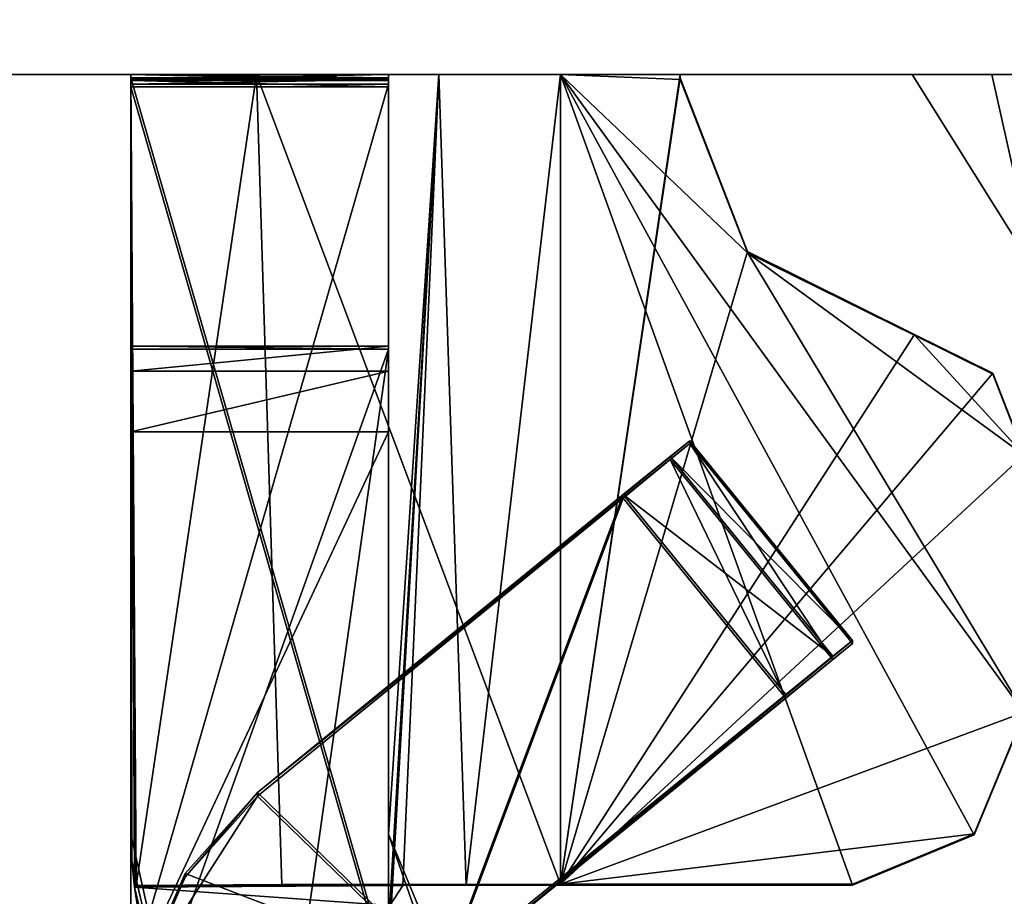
# Model space of a CAD drawing. Header units: millimetres. Extents: x -203 to 203, y -26 to 186.
# Tile 67 of 87: x 178.85 to 184.58, y -1.78 to 3.32. Entities that reach past the tile are written whole.
import ezdxf

# ---------------------------------------------------------------- set-up
doc = ezdxf.new("R2010")
doc.units = ezdxf.units.MM
doc.header["$LTSCALE"] = 52.148148
for name, color, linetype in [('691', 7, 'CONTINUOUS'), ('692', 7, 'CONTINUOUS'), ('720', 7, 'CONTINUOUS'), ('817', 7, 'CONTINUOUS'), ('818', 7, 'CONTINUOUS'), ('819', 7, 'CONTINUOUS'), ('820', 7, 'CONTINUOUS'), ('821', 7, 'CONTINUOUS'), ('822', 7, 'CONTINUOUS'), ('823', 7, 'CONTINUOUS'), ('824', 7, 'CONTINUOUS'), ('825', 7, 'CONTINUOUS'), ('826', 7, 'CONTINUOUS'), ('827', 7, 'CONTINUOUS'), ('828', 7, 'CONTINUOUS'), ('829', 7, 'CONTINUOUS'), ('831', 7, 'CONTINUOUS'), ('832', 7, 'CONTINUOUS'), ('833', 7, 'CONTINUOUS'), ('835', 7, 'CONTINUOUS'), ('836', 7, 'CONTINUOUS'), ('837', 7, 'CONTINUOUS'), ('838', 7, 'CONTINUOUS'), ('839', 7, 'CONTINUOUS'), ('854', 7, 'CONTINUOUS'), ('855', 7, 'CONTINUOUS'), ('856', 7, 'CONTINUOUS'), ('857', 7, 'CONTINUOUS'), ('858', 7, 'CONTINUOUS'), ('860', 7, 'CONTINUOUS'), ('863', 7, 'CONTINUOUS'), ('864', 7, 'CONTINUOUS'), ('865', 7, 'CONTINUOUS'), ('866', 7, 'CONTINUOUS'), ('867', 7, 'CONTINUOUS'), ('868', 7, 'CONTINUOUS'), ('869', 7, 'CONTINUOUS'), ('870', 7, 'CONTINUOUS'), ('875', 7, 'CONTINUOUS'), ('986', 7, 'CONTINUOUS'), ('987', 7, 'CONTINUOUS')]:
    doc.layers.add(name, color=color, linetype=linetype)

msp = doc.modelspace()

# ---------------------------------------------------------------- linework, layer by layer
at = {"layer": '691', "linetype": 'Continuous'}
for points in [[(200.7, 3), (177.5997, 3), (180.2322, 3, -18.0506), (200.7, 3)], [(177.5997, 3), (177.5997, 3, -447), (179.5, 3, -19.8183), (177.5997, 3)], [(180.2322, 3, -18.0506), (177.5997, 3), (179.5, 3, -19.8183), (180.2322, 3, -18.0506)], [(177.5997, 3, -447), (200.7, 3, -447), (185.7957, 3, -443.4218), (177.5997, 3, -447)], [(179.5, 3, -19.8183), (177.5997, 3, -447), (179.5, 3, -339.8214), (179.5, 3, -19.8183)], [(179.5, 3, -339.8214), (177.5997, 3, -447), (179.5, 3, -348.8179), (179.5, 3, -339.8214)], [(179.5, 3, -352.326), (177.5997, 3, -447), (181, 3, -352.326), (179.5, 3, -352.326)], [(177.5997, 3, -447), (179.5, 3, -352.326), (179.5, 3, -348.8179), (177.5997, 3, -447)], [(181, 3, -352.326), (177.5997, 3, -447), (184.0472, 3, -443.4218), (181, 3, -352.326)], [(184.0472, 3, -443.4218), (177.5997, 3, -447), (185.7957, 3, -443.4218), (184.0472, 3, -443.4218)], [(181, 3, -339.8214), (179.5, 3, -339.8214), (179.5, 3, -348.8179), (181, 3, -339.8214)], [(181, 3, -348.8179), (181, 3, -339.8214), (179.5, 3, -348.8179), (181, 3, -348.8179)], [(182, 3, -17.3183), (200.7, 3), (180.2322, 3, -18.0506), (182, 3, -17.3183)], [(181, 3, -19.8183), (181, 3, -339.8214), (185.2906, 3, -48.3186), (181, 3, -19.8183)], [(181, 3, -339.8214), (181, 3, -348.8179), (184.5108, 3, -235.2486), (181, 3, -339.8214)], [(185.2906, 3, -48.3186), (181, 3, -339.8214), (184.5108, 3, -235.2486), (185.2906, 3, -48.3186)], [(181.2929, 3, -19.1112), (181, 3, -19.8183), (197.4991, 3, -19.7752), (181.2929, 3, -19.1112)], [(181, 3, -19.8183), (197.5, 3, -19.8183), (197.4998, 3, -19.7968), (181, 3, -19.8183)], [(197.5, 3, -19.8183), (181, 3, -19.8183), (185.2906, 3, -48.3186), (197.5, 3, -19.8183)], [(197.4991, 3, -19.7752), (181, 3, -19.8183), (197.4998, 3, -19.7968), (197.4991, 3, -19.7752)], [(181, 3, -348.8179), (181, 3, -352.326), (184.5108, 3, -235.2486), (181, 3, -348.8179)], [(181, 3, -352.326), (184.0472, 3, -443.4218), (184.5108, 3, -235.2486), (181, 3, -352.326)], [(182, 3, -18.8183), (181.2929, 3, -19.1112), (182.6975, 3, -18.8183), (182, 3, -18.8183)], [(182.6975, 3, -18.8183), (181.2929, 3, -19.1112), (197.4991, 3, -19.7752), (182.6975, 3, -18.8183)], [(200.7, 3), (182, 3, -17.3183), (182.6974, 3, -17.3183), (200.7, 3)], [(182.6975, 3, -18.8183), (200.7, 3), (182.6974, 3, -17.3183), (182.6975, 3, -18.8183)], [(200.7, 3), (182.6975, 3, -18.8183), (197.4991, 3, -19.7752), (200.7, 3)]]:
    msp.add_3dface(points, dxfattribs=at)
at = {"layer": '692', "linetype": 'Continuous'}
for points in [[(177.5997, 3), (200.7, 3), (200.7, 43.2), (177.5997, 3)], [(177.5997, 3), (200.7, 43.2), (184.8516, 22.6445), (177.5997, 3)], [(177.0005, 16.0962), (177.5997, 3), (184.8516, 22.6445), (177.0005, 16.0962)]]:
    msp.add_3dface(points, dxfattribs=at)
at = {"layer": '720', "linetype": 'Continuous'}
for points in [[(197.5, 20.9952, -447), (200.7, 3, -447), (181, 19.6952, -447), (197.5, 20.9952, -447)], [(200.7, 3, -447), (177.5997, 17.538, -447), (179.75, 19.6952, -447), (200.7, 3, -447)], [(181, 19.6952, -447), (200.7, 3, -447), (179.75, 19.6952, -447), (181, 19.6952, -447)], [(177.5997, 17.538, -447), (200.7, 3, -447), (177.5815, 17.4045, -447), (177.5997, 17.538, -447)], [(177.5815, 17.4045, -447), (200.7, 3, -447), (177.5284, 17.2806, -447), (177.5815, 17.4045, -447)], [(177.5284, 17.2806, -447), (200.7, 3, -447), (177.1571, 16.6618, -447), (177.5284, 17.2806, -447)], [(177.1571, 16.6618, -447), (200.7, 3, -447), (177.0404, 16.3896, -447), (177.1571, 16.6618, -447)], [(177.0404, 16.3896, -447), (200.7, 3, -447), (177.0005, 16.0962, -447), (177.0404, 16.3896, -447)], [(200.7, 3, -447), (177.5997, 3, -447), (177.0005, 16.0962, -447), (200.7, 3, -447)]]:
    msp.add_3dface(points, dxfattribs=at)
at = {"layer": '817', "linetype": 'Continuous'}
for points in [[(180.2322, 3, -18.0506), (179.5, 3, -19.8183), (179.5322, -1.7179, -19.3992), (180.2322, 3, -18.0506)], [(179.5322, -1.7179, -19.3992), (179.5, 3, -19.8183), (179.5261, -1.72, -19.4389), (179.5322, -1.7179, -19.3992)], [(179.5261, -1.72, -19.4389), (179.5, 3, -19.8183), (179.5207, -1.7261, -19.4781), (179.5261, -1.72, -19.4389)], [(179.5207, -1.7261, -19.4781), (179.5, 3, -19.8183), (179.5052, -1.5733, -19.6387), (179.5207, -1.7261, -19.4781)], [(179.5052, -1.5733, -19.6387), (179.5, 3, -19.8183), (179.5, -1.4195, -19.8004), (179.5052, -1.5733, -19.6387)], [(180.3798, -1.7118, -17.8953), (180.2322, 3, -18.0506), (179.5322, -1.7179, -19.3992), (180.3798, -1.7118, -17.8953)], [(182, 3, -17.3183), (180.2322, 3, -18.0506), (182, -1.7094, -17.2992), (182, 3, -17.3183)], [(182, -1.7094, -17.2992), (180.2322, 3, -18.0506), (180.3798, -1.7118, -17.8953), (182, -1.7094, -17.2992)]]:
    msp.add_3dface(points, dxfattribs=at)
at = {"layer": '818', "linetype": 'Continuous'}
for points in [[(182.6974, 3, -17.3183), (182, 3, -17.3183), (182, -1.7094, -17.2992), (182.6974, 3, -17.3183)], [(182.6974, 3, -17.3183), (182, -1.7094, -17.2992), (182.6973, 2.9817, -17.3182), (182.6974, 3, -17.3183)], [(182.6973, 2.9817, -17.3182), (182, -1.7094, -17.2992), (183.0888, 1.9712, -17.3141), (182.6973, 2.9817, -17.3182)], [(183.0888, 1.9712, -17.3141), (182, -1.7094, -17.2992), (184.0599, 1.4881, -17.3122), (183.0888, 1.9712, -17.3141)], [(184.0599, 1.4881, -17.3122), (182, -1.7094, -17.2992), (184.516, 1.2636, -17.3113), (184.0599, 1.4881, -17.3122)], [(184.516, 1.2636, -17.3113), (182, -1.7094, -17.2992), (184.7, 0.7906, -17.3093), (184.516, 1.2636, -17.3113)], [(184.7, 0.7906, -17.3093), (182, -1.7094, -17.2992), (184.7, -0.7094, -17.3032), (184.7, 0.7906, -17.3093)], [(184.7, -0.7094, -17.3032), (182, -1.7094, -17.2992), (184.4071, -1.4165, -17.3004), (184.7, -0.7094, -17.3032)], [(184.4071, -1.4165, -17.3004), (182, -1.7094, -17.2992), (183.7, -1.7094, -17.2992), (184.4071, -1.4165, -17.3004)]]:
    msp.add_3dface(points, dxfattribs=at)
at = {"layer": '819', "linetype": 'Continuous'}
for points in [[(182.6974, 3, -17.3183), (182.6973, 2.9817, -17.3182), (182.6975, 3, -18.8183), (182.6974, 3, -17.3183)], [(182.6975, 3, -18.8183), (182.6973, 2.9817, -17.3182), (182.6973, 2.9718, -18.8182), (182.6975, 3, -18.8183)], [(182.6973, 2.9817, -17.3182), (183.0888, 1.9712, -17.3141), (182.6973, 2.9718, -18.8182), (182.6973, 2.9817, -17.3182)], [(182.6973, 2.9718, -18.8182), (183.0888, 1.9712, -17.3141), (183.0914, 1.9622, -18.8141), (182.6973, 2.9718, -18.8182)], [(183.0888, 1.9712, -17.3141), (184.0599, 1.4881, -17.3122), (183.0914, 1.9622, -18.8141), (183.0888, 1.9712, -17.3141)], [(183.0914, 1.9622, -18.8141), (184.0599, 1.4881, -17.3122), (184.0628, 1.4817, -18.8122), (183.0914, 1.9622, -18.8141)]]:
    msp.add_3dface(points, dxfattribs=at)
at = {"layer": '820', "linetype": 'Continuous'}
for points in [[(182, 3, -18.8183), (182.6975, 3, -18.8183), (182.6973, 2.9718, -18.8182), (182, 3, -18.8183)], [(182, 3, -18.8183), (182.6973, 2.9718, -18.8182), (183.0914, 1.9622, -18.8141), (182, 3, -18.8183)], [(182, 3, -18.8183), (183.0914, 1.9622, -18.8141), (184.7, -0.7155, -18.8032), (182, 3, -18.8183)], [(182, -1.7154, -18.7992), (182, 3, -18.8183), (183.7, -1.7154, -18.7992), (182, -1.7154, -18.7992)], [(183.7, -1.7154, -18.7992), (182, 3, -18.8183), (184.4071, -1.4226, -18.8004), (183.7, -1.7154, -18.7992)], [(184.4071, -1.4226, -18.8004), (182, 3, -18.8183), (184.7, -0.7155, -18.8032), (184.4071, -1.4226, -18.8004)], [(184.7, -0.7155, -18.8032), (183.0914, 1.9622, -18.8141), (184.7, 0.7845, -18.8093), (184.7, -0.7155, -18.8032)], [(183.0914, 1.9622, -18.8141), (184.0628, 1.4817, -18.8122), (184.7, 0.7845, -18.8093), (183.0914, 1.9622, -18.8141)], [(184.5167, 1.2568, -18.8112), (184.7, 0.7845, -18.8093), (184.0628, 1.4817, -18.8122), (184.5167, 1.2568, -18.8112)]]:
    msp.add_3dface(points, dxfattribs=at)
at = {"layer": '821', "linetype": 'Continuous'}
for points in [[(181, 3, -19.8183), (181.2929, 3, -19.1112), (181, -1.4195, -19.8004), (181, 3, -19.8183)], [(181, -1.4195, -19.8004), (181.2929, 3, -19.1112), (181, -2.1195, -19.7975), (181, -1.4195, -19.8004)], [(181, -2.1195, -19.7975), (181.2929, 3, -19.1112), (181.0071, -1.8343, -19.6796), (181, -2.1195, -19.7975)], [(181.0071, -1.8343, -19.6796), (181.2929, 3, -19.1112), (181.0835, -1.7179, -19.3992), (181.0071, -1.8343, -19.6796)], [(181.0835, -1.7179, -19.3992), (181.2929, 3, -19.1112), (181.4523, -1.7161, -18.9625), (181.0835, -1.7179, -19.3992)], [(181.2929, 3, -19.1112), (182, 3, -18.8183), (181.4523, -1.7161, -18.9625), (181.2929, 3, -19.1112)], [(182, 3, -18.8183), (182, -1.7154, -18.7992), (181.4523, -1.7161, -18.9625), (182, 3, -18.8183)]]:
    msp.add_3dface(points, dxfattribs=at)
at = {"layer": '822', "linetype": 'Continuous'}
for points in [[(181, 3, -19.8183), (181, -1.4195, -19.8004), (181, -2.7215, -340.2977), (181, 3, -19.8183)], [(181, 3, -339.8214), (181, 3, -19.8183), (181, 2.9805, -339.8209), (181, 3, -339.8214)], [(181, 2.9805, -339.8209), (181, 3, -19.8183), (181, -2.2195, -339.7998), (181, 2.9805, -339.8209)], [(181, -2.2195, -339.7998), (181, 3, -19.8183), (181, -2.5736, -339.9448), (181, -2.2195, -339.7998)], [(181, -2.5736, -339.9448), (181, 3, -19.8183), (181, -2.7215, -340.2977), (181, -2.5736, -339.9448)]]:
    msp.add_3dface(points, dxfattribs=at)
at = {"layer": '823', "linetype": 'Continuous'}
for points in [[(181, 3, -339.8214), (181, 2.9805, -339.8209), (179.5, 3, -339.8214), (181, 3, -339.8214)], [(179.5, 3, -339.8214), (181, 2.9805, -339.8209), (179.5, 2.9805, -339.8209), (179.5, 3, -339.8214)]]:
    msp.add_3dface(points, dxfattribs=at)
at = {"layer": '824', "linetype": 'Continuous'}
for points in [[(179.5, 3, -19.8183), (179.5, 3, -339.8214), (179.5, -1.4195, -19.8004), (179.5, 3, -19.8183)], [(179.5, -1.4195, -19.8004), (179.5, 3, -339.8214), (179.5, 2.9805, -339.8209), (179.5, -1.4195, -19.8004)], [(179.5, -1.4195, -19.8004), (179.5, 2.9805, -339.8209), (179.5, -2.2195, -339.7998), (179.5, -1.4195, -19.8004)], [(179.5, -2.7215, -340.2977), (179.5, -1.4195, -19.8004), (179.5, -2.5736, -339.9448), (179.5, -2.7215, -340.2977)], [(179.5, -2.5736, -339.9448), (179.5, -1.4195, -19.8004), (179.5, -2.2195, -339.7998), (179.5, -2.5736, -339.9448)]]:
    msp.add_3dface(points, dxfattribs=at)
at = {"layer": '825', "linetype": 'Continuous'}
for points in [[(179.5052, -1.5733, -19.6387), (179.5, -1.4195, -19.8004), (180.1737, -4.423, -358.791), (179.5052, -1.5733, -19.6387)], [(179.5, -1.4195, -19.8004), (179.5, -2.7215, -340.2977), (180.1737, -4.423, -358.791), (179.5, -1.4195, -19.8004)], [(179.5207, -1.7261, -19.4781), (179.5052, -1.5733, -19.6387), (180.1737, -4.423, -358.791), (179.5207, -1.7261, -19.4781)], [(179.5207, -1.7261, -19.4781), (180.1737, -4.423, -358.791), (179.5435, -1.8643, -19.7069), (179.5207, -1.7261, -19.4781)]]:
    msp.add_3dface(points, dxfattribs=at)
at = {"layer": '826', "linetype": 'Continuous'}
for points in [[(181.8, -3.7195, -19.791), (181, -1.4195, -19.8004), (181, -2.1195, -19.7975), (181.8, -3.7195, -19.791)], [(181, -1.4195, -19.8004), (181.8, -3.7195, -19.791), (181.2343, -1.9852, -19.7981), (181, -1.4195, -19.8004)]]:
    msp.add_3dface(points, dxfattribs=at)
at = {"layer": '827', "linetype": 'Continuous'}
for points in [[(179.5261, -1.72, -19.4389), (179.5207, -1.7261, -19.4781), (181.0835, -1.7179, -19.3992), (179.5261, -1.72, -19.4389)], [(179.5207, -1.7261, -19.4781), (181.0071, -1.8343, -19.6796), (181.0835, -1.7179, -19.3992), (179.5207, -1.7261, -19.4781)], [(179.5322, -1.7179, -19.3992), (179.5261, -1.72, -19.4389), (181.0835, -1.7179, -19.3992), (179.5322, -1.7179, -19.3992)], [(181.0071, -1.8343, -19.6796), (179.5207, -1.7261, -19.4781), (179.5435, -1.8643, -19.7069), (181.0071, -1.8343, -19.6796)]]:
    msp.add_3dface(points, dxfattribs=at)
at = {"layer": '828', "linetype": 'Continuous'}
for points in [[(180.3798, -1.7118, -17.8953), (179.5322, -1.7179, -19.3992), (181.0835, -1.7179, -19.3992), (180.3798, -1.7118, -17.8953)], [(182, -1.7094, -17.2992), (180.3798, -1.7118, -17.8953), (182, -1.7154, -18.7992), (182, -1.7094, -17.2992)], [(182, -1.7154, -18.7992), (180.3798, -1.7118, -17.8953), (181.4523, -1.7161, -18.9625), (182, -1.7154, -18.7992)], [(180.3798, -1.7118, -17.8953), (181.0835, -1.7179, -19.3992), (181.4523, -1.7161, -18.9625), (180.3798, -1.7118, -17.8953)], [(183.7, -1.7094, -17.2992), (182, -1.7094, -17.2992), (183.7, -1.7154, -18.7992), (183.7, -1.7094, -17.2992)], [(182, -1.7094, -17.2992), (182, -1.7154, -18.7992), (183.7, -1.7154, -18.7992), (182, -1.7094, -17.2992)]]:
    msp.add_3dface(points, dxfattribs=at)
at = {"layer": '829', "linetype": 'Continuous'}
for points in [[(184.7, -0.7094, -17.3032), (184.4071, -1.4165, -17.3004), (184.7, -0.7155, -18.8032), (184.7, -0.7094, -17.3032)], [(184.4071, -1.4165, -17.3004), (184.4071, -1.4226, -18.8004), (184.7, -0.7155, -18.8032), (184.4071, -1.4165, -17.3004)], [(184.4071, -1.4165, -17.3004), (183.7, -1.7094, -17.2992), (184.4071, -1.4226, -18.8004), (184.4071, -1.4165, -17.3004)], [(183.7, -1.7094, -17.2992), (183.7, -1.7154, -18.7992), (184.4071, -1.4226, -18.8004), (183.7, -1.7094, -17.2992)]]:
    msp.add_3dface(points, dxfattribs=at)
at = {"layer": '831', "linetype": 'Continuous'}
for points in [[(184.0599, 1.4881, -17.3122), (184.516, 1.2636, -17.3113), (184.0628, 1.4817, -18.8122), (184.0599, 1.4881, -17.3122)], [(184.0628, 1.4817, -18.8122), (184.516, 1.2636, -17.3113), (184.5167, 1.2568, -18.8112), (184.0628, 1.4817, -18.8122)], [(184.516, 1.2636, -17.3113), (184.7, 0.7906, -17.3093), (184.5167, 1.2568, -18.8112), (184.516, 1.2636, -17.3113)], [(184.7, 0.7906, -17.3093), (184.7, 0.7845, -18.8093), (184.5167, 1.2568, -18.8112), (184.7, 0.7906, -17.3093)]]:
    msp.add_3dface(points, dxfattribs=at)
at = {"layer": '832', "linetype": 'Continuous'}
msp.add_3dface([(181, -2.7215, -340.2977), (181, -1.4195, -19.8004), (181.2343, -1.9852, -19.7981), (181, -2.7215, -340.2977)], dxfattribs=at)
at = {"layer": '833', "linetype": 'Continuous'}
for points in [[(181, 1.2745, -354.4606), (181, -2.7967, -358.7976), (181, 1.4196, -354.8147), (181, 1.2745, -354.4606)], [(181, 1.4196, -354.8147), (181, -2.7967, -358.7976), (181, 1.4033, -358.8146), (181, 1.4196, -354.8147)], [(181, 0.9216, -354.3127), (181, -2.7967, -358.7976), (181, 1.2745, -354.4606), (181, 0.9216, -354.3127)], [(181, -2.2784, -354.2997), (181, -2.7967, -358.7976), (181, 0.9216, -354.3127), (181, -2.2784, -354.2997)]]:
    msp.add_3dface(points, dxfattribs=at)
at = {"layer": '835', "linetype": 'Continuous'}
for points in [[(179.5, 1.4033, -358.8146), (179.5, -2.2784, -354.2997), (179.5, 1.4196, -354.8147), (179.5, 1.4033, -358.8146)], [(179.5, 1.4196, -354.8147), (179.5, -2.2784, -354.2997), (179.5, 1.2745, -354.4606), (179.5, 1.4196, -354.8147)], [(179.5, -2.7967, -358.7976), (179.5, -2.6313, -354.1518), (179.5, 1.4033, -358.8146), (179.5, -2.7967, -358.7976)], [(179.5, -2.6313, -354.1518), (179.5, -2.2784, -354.2997), (179.5, 1.4033, -358.8146), (179.5, -2.6313, -354.1518)], [(179.5, 1.2745, -354.4606), (179.5, -2.2784, -354.2997), (179.5, 0.9216, -354.3127), (179.5, 1.2745, -354.4606)]]:
    msp.add_3dface(points, dxfattribs=at)
at = {"layer": '836', "linetype": 'Continuous'}
for points in [[(181, 1.4196, -354.8147), (181, 1.4033, -358.8146), (179.5, 1.4196, -354.8147), (181, 1.4196, -354.8147)], [(181, 1.4033, -358.8146), (179.5, 1.4033, -358.8146), (179.5, 1.4196, -354.8147), (181, 1.4033, -358.8146)]]:
    msp.add_3dface(points, dxfattribs=at)
at = {"layer": '837', "linetype": 'Continuous'}
for points in [[(181, 1.2745, -354.4606), (181, 1.4196, -354.8147), (179.5, 1.2745, -354.4606), (181, 1.2745, -354.4606)], [(181, 1.4196, -354.8147), (179.5, 1.4196, -354.8147), (179.5, 1.2745, -354.4606), (181, 1.4196, -354.8147)], [(181, 0.9216, -354.3127), (181, 1.2745, -354.4606), (179.5, 0.9216, -354.3127), (181, 0.9216, -354.3127)], [(181, 1.2745, -354.4606), (179.5, 1.2745, -354.4606), (179.5, 0.9216, -354.3127), (181, 1.2745, -354.4606)]]:
    msp.add_3dface(points, dxfattribs=at)
at = {"layer": '838', "linetype": 'Continuous'}
for points in [[(181, -2.2784, -354.2997), (181, 0.9216, -354.3127), (179.5, -2.2784, -354.2997), (181, -2.2784, -354.2997)], [(179.5, -2.2784, -354.2997), (181, 0.9216, -354.3127), (179.5, 0.9216, -354.3127), (179.5, -2.2784, -354.2997)]]:
    msp.add_3dface(points, dxfattribs=at)
at = {"layer": '839', "linetype": 'Continuous'}
for points in [[(180.1737, -4.423, -358.791), (179.5, -2.7967, -358.7976), (181, 1.4033, -358.8146), (180.1737, -4.423, -358.791)], [(181, 1.4033, -358.8146), (179.5, -2.7967, -358.7976), (179.5, 1.4033, -358.8146), (181, 1.4033, -358.8146)], [(181, -2.7967, -358.7976), (180.1737, -4.423, -358.791), (181, 1.4033, -358.8146), (181, -2.7967, -358.7976)]]:
    msp.add_3dface(points, dxfattribs=at)
at = {"layer": '854', "linetype": 'Continuous'}
for points in [[(179.5, 3, -348.8179), (179.5, 3, -352.326), (179.5, 2.9649, -352.3222), (179.5, 3, -348.8179)], [(179.5, 2.972, -348.8201), (179.5, 3, -348.8179), (179.5, 2.9649, -352.3222), (179.5, 2.972, -348.8201)], [(179.5, 2.9439, -348.8208), (179.5, 2.972, -348.8201), (179.5, 2.9297, -352.3208), (179.5, 2.9439, -348.8208)], [(179.5, 2.9297, -352.3208), (179.5, 2.972, -348.8201), (179.5, 2.9649, -352.3222), (179.5, 2.9297, -352.3208)], [(179.5, 2.9439, -348.8208), (179.5, -2.2703, -352.2997), (179.5, -2.256, -348.7997), (179.5, 2.9439, -348.8208)], [(179.5, -2.2703, -352.2997), (179.5, 2.9439, -348.8208), (179.5, 2.9297, -352.3208), (179.5, -2.2703, -352.2997)]]:
    msp.add_3dface(points, dxfattribs=at)
at = {"layer": '855', "linetype": 'Continuous'}
for points in [[(181, 3, -348.8179), (179.5, 3, -348.8179), (179.5, 2.972, -348.8201), (181, 3, -348.8179)], [(181, 3, -348.8179), (179.5, 2.972, -348.8201), (181, 2.972, -348.8201), (181, 3, -348.8179)], [(179.5, 2.972, -348.8201), (179.5, 2.9439, -348.8208), (181, 2.972, -348.8201), (179.5, 2.972, -348.8201)], [(181, 2.972, -348.8201), (179.5, 2.9439, -348.8208), (181, 2.9439, -348.8208), (181, 2.972, -348.8201)]]:
    msp.add_3dface(points, dxfattribs=at)
at = {"layer": '856', "linetype": 'Continuous'}
for points in [[(181, 3, -352.326), (181, 3, -348.8179), (181, 2.9649, -352.3222), (181, 3, -352.326)], [(181, 3, -348.8179), (181, 2.972, -348.8201), (181, 2.9649, -352.3222), (181, 3, -348.8179)], [(181, 2.972, -348.8201), (181, 2.9439, -348.8208), (181, 2.9649, -352.3222), (181, 2.972, -348.8201)], [(181, 2.9649, -352.3222), (181, 2.9439, -348.8208), (181, 2.9297, -352.3208), (181, 2.9649, -352.3222)], [(181, 2.9297, -352.3208), (181, 2.9439, -348.8208), (181, -2.256, -348.7997), (181, 2.9297, -352.3208)], [(181, -2.2703, -352.2997), (181, 2.9297, -352.3208), (181, -2.256, -348.7997), (181, -2.2703, -352.2997)]]:
    msp.add_3dface(points, dxfattribs=at)
at = {"layer": '857', "linetype": 'Continuous'}
for points in [[(179.5, 3, -352.326), (181, 3, -352.326), (181, 2.9649, -352.3222), (179.5, 3, -352.326)], [(179.5, 2.9649, -352.3222), (179.5, 3, -352.326), (181, 2.9649, -352.3222), (179.5, 2.9649, -352.3222)], [(179.5, 2.9297, -352.3208), (179.5, 2.9649, -352.3222), (181, 2.9297, -352.3208), (179.5, 2.9297, -352.3208)], [(179.5, 2.9649, -352.3222), (181, 2.9649, -352.3222), (181, 2.9297, -352.3208), (179.5, 2.9649, -352.3222)]]:
    msp.add_3dface(points, dxfattribs=at)
at = {"layer": '858', "linetype": 'Continuous'}
for points in [[(181, -2.2703, -352.2997), (179.5, -2.2703, -352.2997), (179.5, 2.9297, -352.3208), (181, -2.2703, -352.2997)], [(181, -2.2703, -352.2997), (179.5, 2.9297, -352.3208), (181, 2.9297, -352.3208), (181, -2.2703, -352.2997)]]:
    msp.add_3dface(points, dxfattribs=at)
at = {"layer": '860', "linetype": 'Continuous'}
for points in [[(179.5, 2.9439, -348.8208), (179.5, -2.256, -348.7997), (181, 2.9439, -348.8208), (179.5, 2.9439, -348.8208)], [(181, 2.9439, -348.8208), (179.5, -2.256, -348.7997), (181, -2.256, -348.7997), (181, 2.9439, -348.8208)]]:
    msp.add_3dface(points, dxfattribs=at)
at = {"layer": '863', "linetype": 'Continuous'}
for points in [[(180.2369, -1.1973, -346.804), (179.8161, -1.6687, -346.8021), (180.2369, -1.177, -341.804), (180.2369, -1.1973, -346.804)], [(180.2369, -1.177, -341.804), (179.8161, -1.6687, -346.8021), (179.8161, -1.6484, -341.8021), (180.2369, -1.177, -341.804)], [(179.5635, -2.2479, -346.7997), (179.5635, -2.2276, -341.7998), (179.8161, -1.6484, -341.8021), (179.5635, -2.2479, -346.7997)], [(179.8161, -1.6687, -346.8021), (179.5635, -2.2479, -346.7997), (179.8161, -1.6484, -341.8021), (179.8161, -1.6687, -346.8021)]]:
    msp.add_3dface(points, dxfattribs=at)
at = {"layer": '864', "linetype": 'Continuous'}
for points in [[(182.365, 0.5566, -341.8111), (180.2369, -1.177, -341.804), (181.3221, -2.2276, -341.7998), (182.365, 0.5566, -341.8111)], [(183.3123, -0.6064, -341.8063), (182.365, 0.5566, -341.8111), (181.3221, -2.2276, -341.7998), (183.3123, -0.6064, -341.8063)], [(180.2369, -1.177, -341.804), (179.8161, -1.6484, -341.8021), (181.3221, -2.2276, -341.7998), (180.2369, -1.177, -341.804)], [(179.8161, -1.6484, -341.8021), (179.5635, -2.2276, -341.7998), (181.3221, -2.2276, -341.7998), (179.8161, -1.6484, -341.8021)]]:
    msp.add_3dface(points, dxfattribs=at)
at = {"layer": '865', "linetype": 'Continuous'}
for points in [[(182.7526, 0.8541, -346.3123), (180.2369, -1.177, -341.804), (182.7526, 0.8703, -342.3123), (182.7526, 0.8541, -346.3123)], [(182.7526, 0.8703, -342.3123), (180.2369, -1.177, -341.804), (182.6391, 0.7793, -341.9584), (182.7526, 0.8703, -342.3123)], [(182.6391, 0.7602, -346.6655), (180.2369, -1.177, -341.804), (182.7526, 0.8541, -346.3123), (182.6391, 0.7602, -346.6655)], [(180.2369, -1.177, -341.804), (182.365, 0.5566, -341.8111), (182.6391, 0.7793, -341.9584), (180.2369, -1.177, -341.804)], [(182.365, 0.5363, -346.811), (180.2369, -1.177, -341.804), (182.6391, 0.7602, -346.6655), (182.365, 0.5363, -346.811)], [(180.2369, -1.1973, -346.804), (180.2369, -1.177, -341.804), (182.365, 0.5363, -346.811), (180.2369, -1.1973, -346.804)]]:
    msp.add_3dface(points, dxfattribs=at)
at = {"layer": '866', "linetype": 'Continuous'}
for points in [[(181.3221, -2.2479, -346.7997), (180.2369, -1.1973, -346.804), (182.365, 0.5363, -346.811), (181.3221, -2.2479, -346.7997)], [(181.3221, -2.2479, -346.7997), (182.365, 0.5363, -346.811), (183.3123, -0.6267, -346.8063), (181.3221, -2.2479, -346.7997)], [(181.3221, -2.2479, -346.7997), (179.5635, -2.2479, -346.7997), (180.2369, -1.1973, -346.804), (181.3221, -2.2479, -346.7997)], [(179.5635, -2.2479, -346.7997), (179.8161, -1.6687, -346.8021), (180.2369, -1.1973, -346.804), (179.5635, -2.2479, -346.7997)]]:
    msp.add_3dface(points, dxfattribs=at)
at = {"layer": '867', "linetype": 'Continuous'}
for points in [[(181.1842, -2.3603, -346.812), (183.7, -0.3089, -346.3076), (183.7, -0.2926, -342.3076), (181.1842, -2.3603, -346.812)], [(183.5864, -0.3837, -341.9537), (181.1842, -2.3603, -346.812), (183.7, -0.2926, -342.3076), (183.5864, -0.3837, -341.9537)], [(181.1842, -2.3603, -346.812), (181.2525, -2.3047, -346.8027), (183.7, -0.3089, -346.3076), (181.1842, -2.3603, -346.812)], [(183.7, -0.3089, -346.3076), (181.2525, -2.3047, -346.8027), (183.5864, -0.4028, -346.6607), (183.7, -0.3089, -346.3076)], [(183.3123, -0.6064, -341.8063), (181.1842, -2.3603, -346.812), (183.5864, -0.3837, -341.9537), (183.3123, -0.6064, -341.8063)], [(181.2525, -2.3047, -346.8027), (181.3221, -2.2479, -346.7997), (183.5864, -0.4028, -346.6607), (181.2525, -2.3047, -346.8027)], [(181.3221, -2.2479, -346.7997), (183.3123, -0.6267, -346.8063), (183.5864, -0.4028, -346.6607), (181.3221, -2.2479, -346.7997)], [(181.1842, -2.3603, -346.812), (183.3123, -0.6064, -341.8063), (181.3221, -2.2276, -341.7998), (181.1842, -2.3603, -346.812)]]:
    msp.add_3dface(points, dxfattribs=at)
at = {"layer": '868', "linetype": 'Continuous'}
for points in [[(182.7526, 0.8541, -346.3123), (182.7526, 0.8703, -342.3123), (183.7, -0.3089, -346.3076), (182.7526, 0.8541, -346.3123)], [(183.7, -0.3089, -346.3076), (182.7526, 0.8703, -342.3123), (183.7, -0.2926, -342.3076), (183.7, -0.3089, -346.3076)]]:
    msp.add_3dface(points, dxfattribs=at)
at = {"layer": '869', "linetype": 'Continuous'}
for points in [[(182.6391, 0.7602, -346.6655), (182.7526, 0.8541, -346.3123), (183.5864, -0.4028, -346.6607), (182.6391, 0.7602, -346.6655)], [(182.7526, 0.8541, -346.3123), (183.7, -0.3089, -346.3076), (183.5864, -0.4028, -346.6607), (182.7526, 0.8541, -346.3123)], [(182.365, 0.5363, -346.811), (182.6391, 0.7602, -346.6655), (183.3123, -0.6267, -346.8063), (182.365, 0.5363, -346.811)], [(183.3123, -0.6267, -346.8063), (182.6391, 0.7602, -346.6655), (183.5864, -0.4028, -346.6607), (183.3123, -0.6267, -346.8063)]]:
    msp.add_3dface(points, dxfattribs=at)
at = {"layer": '870', "linetype": 'Continuous'}
for points in [[(182.7526, 0.8703, -342.3123), (182.6391, 0.7793, -341.9584), (183.7, -0.2926, -342.3076), (182.7526, 0.8703, -342.3123)], [(182.6391, 0.7793, -341.9584), (182.365, 0.5566, -341.8111), (183.5864, -0.3837, -341.9537), (182.6391, 0.7793, -341.9584)], [(182.6391, 0.7793, -341.9584), (183.5864, -0.3837, -341.9537), (183.7, -0.2926, -342.3076), (182.6391, 0.7793, -341.9584)], [(182.365, 0.5566, -341.8111), (183.3123, -0.6064, -341.8063), (183.5864, -0.3837, -341.9537), (182.365, 0.5566, -341.8111)]]:
    msp.add_3dface(points, dxfattribs=at)
at = {"layer": '875', "linetype": 'Continuous'}
for points in [[(181, 2.9805, -339.8209), (181, -2.2195, -339.7998), (179.5, 2.9805, -339.8209), (181, 2.9805, -339.8209)], [(179.5, 2.9805, -339.8209), (181, -2.2195, -339.7998), (179.5, -2.2195, -339.7998), (179.5, 2.9805, -339.8209)]]:
    msp.add_3dface(points, dxfattribs=at)
at = {"layer": '986', "linetype": 'Continuous'}
msp.add_3dface([(184.0472, 3, -443.4218), (185.7957, 3, -443.4218), (184.7691, 1.849, -443.4172), (184.0472, 3, -443.4218)], dxfattribs=at)
at = {"layer": '987', "linetype": 'Continuous'}
for points in [[(184.5108, 3, -235.2486), (184.0472, 3, -443.4218), (184.7691, 1.849, -443.4172), (184.5108, 3, -235.2486)], [(185.2906, 3, -48.3186), (184.5108, 3, -235.2486), (184.7691, 1.849, -443.4172), (185.2906, 3, -48.3186)]]:
    msp.add_3dface(points, dxfattribs=at)

doc.saveas('drawing.dxf')
